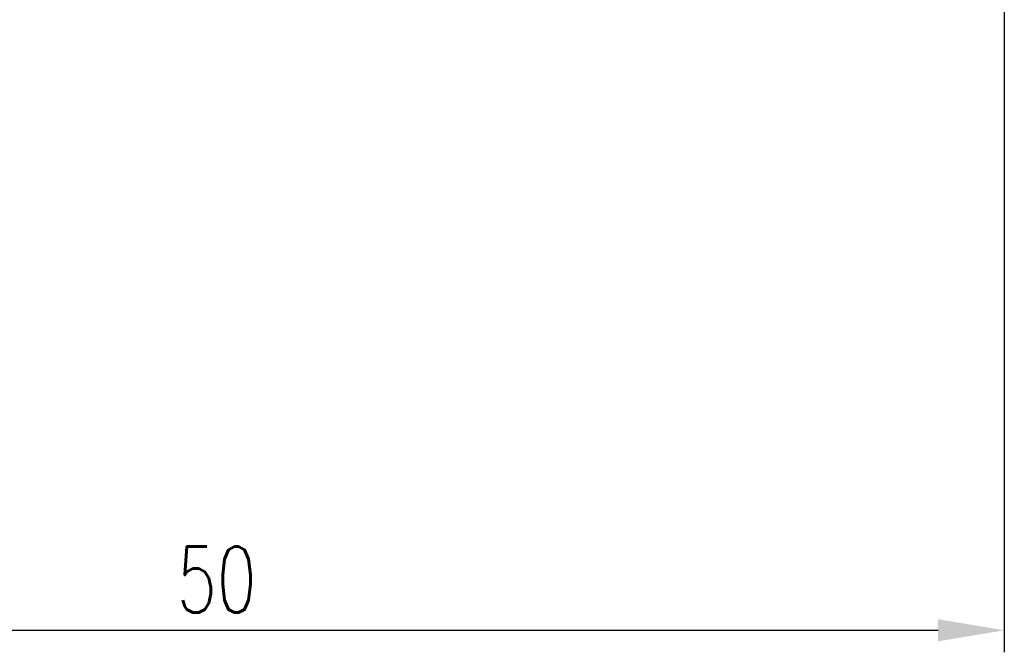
# Model space of a CAD drawing. Extents: x -94 to 1045, y 423 to 643.
# Tile 3 of 59: x 13 to 44, y 458 to 478. Entities that reach past the tile are written whole.
import ezdxf

# ---------------------------------------------------------------- set-up
doc = ezdxf.new("R2010")
doc.units = 0
doc.header["$LTSCALE"] = 2
doc.header["$MEASUREMENT"] = 0
doc.styles.add('DIM-7', font='SIMPLEX.shx', dxfattribs={"width": 0.7, "bigfont": 'chineset.shx'})
doc.dimstyles.new('CNS', dxfattribs={"dimscale": 0.7, "dimtxt": 3, "dimasz": 3, "dimexe": 1, "dimexo": 1, "dimgap": 1.5, "dimtad": 1, "dimdsep": 46, "dimtxsty": 'DIM-7', "dimcen": 0.09, "dimclrd": 4, "dimclre": 4, "dimclrt": 4, "dimadec": 0, "dimazin": 2, "dimtfac": 1, "dimtmove": 0, "dimatfit": 3, "dimfxl": 0, "dimtvp": 0.971429, "dimtolj": 1, "dimarcsym": 0})

# ---------------------------------------------------------------- blocks, each defined once
blk = doc.blocks.new('*D9')
at = {"lineweight": -2, "transparency": 16777216}
for p, q in [((-5.84, 478.632), (-5.84, 458.249)), ((44.16, 478.632), (44.16, 458.249)), ((-3.74, 458.949), (42.06, 458.949))]:
    blk.add_line(p, q, dxfattribs=at)
at = {"transparency": 16777216}
for points in [[(-3.74, 459.299), (-3.74, 458.599), (-5.84, 458.949)], [(42.06, 459.299), (42.06, 458.599), (44.16, 458.949)]]:
    blk.add_solid(points, dxfattribs=at)
at = {"layer": 'DEFPOINTS', "color": 0, "transparency": 16777216}
for p in [(-5.84, 479.332), (44.16, 479.332), (44.16, 458.949)]:
    blk.add_point(p, dxfattribs=at)
at = {"transparency": 16777216, "insert": (19.16, 460.559), "char_height": 2.1, "attachment_point": 5, "style": 'DIM-7'}
blk.add_mtext('\\A1;50', dxfattribs=at)

msp = doc.modelspace()

# ---------------------------------------------------------------- dimensions: what is measured, and where the dimension line sits
at = {"color": 7}
dim = msp.add_linear_dim(base=(44.16, 458.949), p1=(-5.84, 479.332), p2=(44.16, 479.332), dimstyle='CNS', override={"dimscale": 0.7, "dimgap": 0.8, "dimtad": 1, "dimclrd": 256, "dimclre": 256, "dimclrt": 256, "dimadec": 2, "dimazin": 2, "dimtm": 1e-09, "dimtfac": 0.6, "dimtmove": 1}, dxfattribs=at)
dim.commit()
dim.dimension.update_dxf_attribs({"geometry": '*D9', "text_midpoint": (19.16, 460.559)})

doc.saveas('drawing.dxf')
